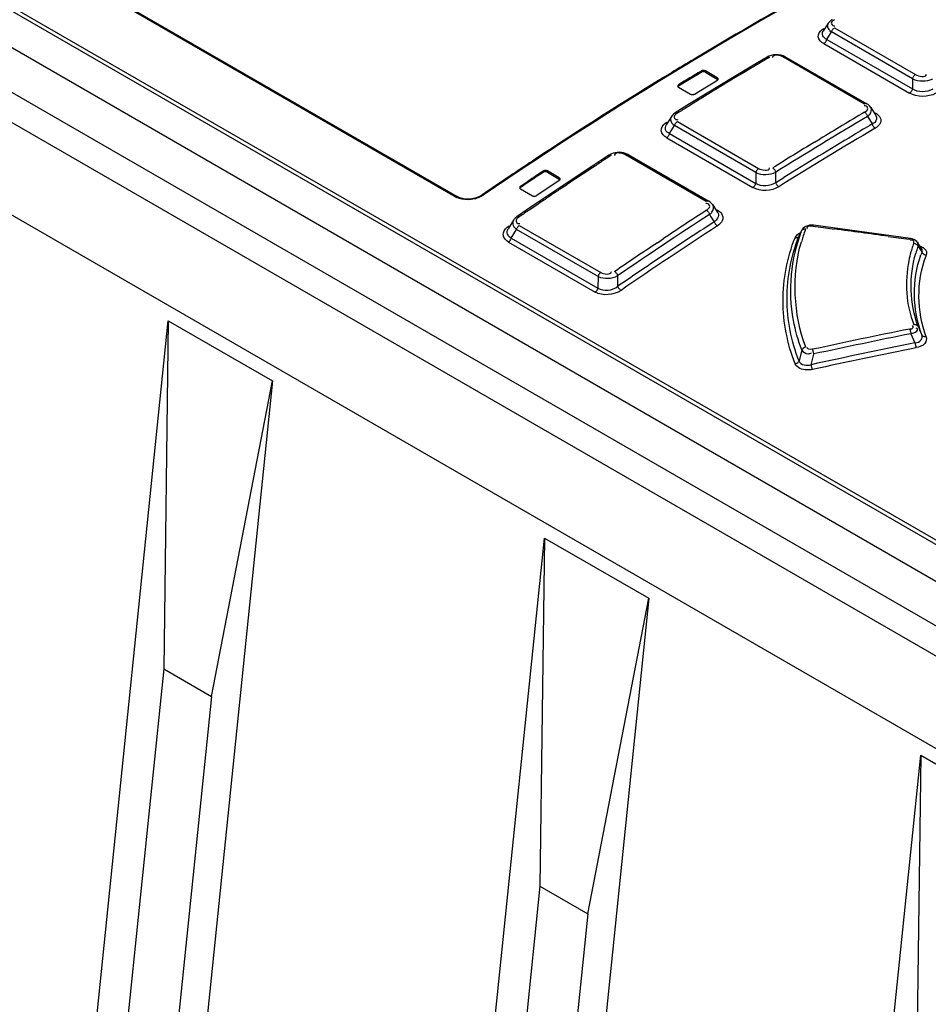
# Model space of a CAD drawing. Header units: inches. Extents: x 0 to 117, y 0 to 83.
# Tile 31 of 57: x 101.18 to 102.35, y 22.63 to 23.9. Entities that reach past the tile are written whole.
import ezdxf

# ---------------------------------------------------------------- set-up
doc = ezdxf.new("R2010")
doc.units = ezdxf.units.IN
doc.header["$LTSCALE"] = 6.431102
doc.header["$MEASUREMENT"] = 0
doc.layers.get('0').update_dxf_attribs({"linetype": 'CONTINUOUS'})

msp = doc.modelspace()

# ---------------------------------------------------------------- linework, layer by layer
at = {"color": 7, "linetype": 'CONTINUOUS'}
for p, q in [((106.4979, 20.7318), (100.1141, 24.4174)), ((100.0806, 24.398), (106.4644, 20.7124)), ((106.4091, 20.6243), (100.0253, 24.3099)), ((100.9931, 24.0212), (102.7651, 22.9982)), ((102.7626, 22.9936), (100.9907, 24.0166)), ((100.9417, 23.9977), (102.7318, 22.9642)), ((101.7413, 23.6745), (101.243, 23.9622)), ((101.2453, 23.9626), (101.7436, 23.6749)), ((102.2163, 23.891), (102.2183, 23.8923)), ((102.2242, 23.8993), (102.2176, 23.8889)), ((102.2315, 23.8958), (102.2329, 23.8957)), ((102.2324, 23.8933), (102.3372, 23.8328)), ((102.2223, 23.8782), (102.2284, 23.8879)), ((102.2264, 23.8895), (102.2284, 23.8879)), ((102.3333, 23.8273), (102.2284, 23.8879)), ((102.2184, 23.8728), (102.3293, 23.8087)), ((102.2223, 23.8782), (102.3333, 23.8142)), ((102.145, 23.8553), (102.1253, 23.8437)), ((102.1474, 23.8566), (102.145, 23.8553)), ((102.1522, 23.8556), (102.152, 23.8548)), ((102.16, 23.8584), (102.1567, 23.8585)), ((102.1632, 23.8578), (102.16, 23.8584)), ((102.2711, 23.7946), (102.1663, 23.8551)), ((102.1693, 23.8555), (102.169, 23.8556)), ((102.1693, 23.8555), (102.2741, 23.7949)), ((102.1253, 23.8437), (102.0447, 23.7947)), ((102.0402, 23.8241), (102.0467, 23.8279)), ((102.0467, 23.8279), (102.0564, 23.8338)), ((102.0564, 23.8338), (102.0597, 23.8358)), ((102.0597, 23.8358), (102.0597, 23.8374)), ((102.0652, 23.8375), (102.0652, 23.8358)), ((102.0805, 23.8286), (102.0652, 23.8375)), ((102.0652, 23.8358), (102.0805, 23.827)), ((102.0805, 23.827), (102.0805, 23.8286)), ((102.0304, 23.818), (102.0402, 23.8241)), ((102.0304, 23.8196), (102.0304, 23.818)), ((102.0304, 23.8163), (102.0457, 23.8075)), ((102.0546, 23.8096), (102.0708, 23.8193)), ((102.0708, 23.8193), (102.0773, 23.8233)), ((102.0773, 23.8233), (102.0805, 23.8253)), ((102.3333, 23.8273), (102.3333, 23.8142)), ((102.0513, 23.8076), (102.0546, 23.8096)), ((102.0447, 23.7947), (102.0261, 23.7832)), ((102.0496, 23.7956), (102.0423, 23.7911)), ((102.0521, 23.7972), (102.0496, 23.7956)), ((102.0555, 23.7993), (102.0521, 23.7972)), ((102.272, 23.7921), (102.2706, 23.7922)), ((102.2757, 23.7939), (102.2741, 23.7949)), ((102.2793, 23.7902), (102.2859, 23.7798)), ((102.0212, 23.7784), (102.0144, 23.7675)), ((102.0222, 23.7798), (102.0211, 23.7783)), ((102.2751, 23.7785), (102.2776, 23.7745)), ((102.0131, 23.7697), (102.0153, 23.7713)), ((102.0188, 23.7563), (102.0252, 23.7666)), ((102.0232, 23.7682), (102.0252, 23.7666)), ((102.1304, 23.7059), (102.0252, 23.7666)), ((102.0269, 23.7747), (102.0281, 23.7744)), ((102.0281, 23.7744), (102.0295, 23.7743)), ((102.0289, 23.7719), (102.1341, 23.7112)), ((102.2776, 23.7745), (102.2812, 23.7688)), ((102.0188, 23.7563), (102.1303, 23.6918)), ((102.015, 23.7509), (102.1266, 23.6865)), ((102.2063, 23.7451), (102.2138, 23.7496)), ((101.9403, 23.7284), (101.9206, 23.7156)), ((101.9403, 23.7284), (101.9403, 23.7284)), ((101.9475, 23.7288), (101.9473, 23.728)), ((101.9591, 23.7314), (101.9565, 23.7319)), ((102.0662, 23.6684), (101.9618, 23.7287)), ((101.965, 23.7291), (101.9638, 23.7297)), ((101.965, 23.7291), (102.0694, 23.6688)), ((101.9206, 23.7156), (101.841, 23.6624)), ((101.8551, 23.7061), (101.8518, 23.704)), ((101.8551, 23.7061), (101.8551, 23.7078)), ((101.8606, 23.708), (101.8606, 23.7064)), ((101.8759, 23.6992), (101.8606, 23.708)), ((101.8606, 23.7064), (101.8759, 23.6975)), ((102.1304, 23.7059), (102.1303, 23.6918)), ((102.1563, 23.6929), (102.1563, 23.7064)), ((101.8258, 23.6882), (101.8356, 23.6948)), ((101.8291, 23.6888), (101.8258, 23.6866)), ((101.8258, 23.6882), (101.8258, 23.6866)), ((101.8662, 23.6892), (101.8629, 23.687)), ((101.8759, 23.6957), (101.8662, 23.6892)), ((101.8759, 23.6975), (101.8759, 23.6992)), ((102.1563, 23.6929), (102.1668, 23.6995)), ((101.7768, 23.6775), (101.7756, 23.6767)), ((101.8258, 23.6847), (101.8411, 23.6759)), ((101.8499, 23.6783), (101.8467, 23.6762)), ((101.8585, 23.6841), (101.8499, 23.6783)), ((101.8629, 23.687), (101.8585, 23.6841)), ((101.7697, 23.6737), (101.7664, 23.6727)), ((101.841, 23.6624), (101.8215, 23.649)), ((101.8485, 23.6651), (101.8377, 23.6578)), ((101.8508, 23.6668), (101.8485, 23.6651)), ((102.0671, 23.6657), (102.0657, 23.6658)), ((102.0712, 23.6677), (102.0695, 23.6688)), ((102.0731, 23.666), (102.0712, 23.6677)), ((102.0747, 23.664), (102.0731, 23.666)), ((102.0746, 23.664), (102.0809, 23.6541)), ((101.8215, 23.6491), (101.8215, 23.649)), ((102.0705, 23.6517), (102.0724, 23.6487)), ((102.081, 23.6541), (102.0815, 23.6531)), ((101.8086, 23.6353), (101.8109, 23.6371)), ((101.8167, 23.6442), (101.8098, 23.6329)), ((101.8221, 23.6401), (101.8233, 23.6399)), ((101.8233, 23.6399), (101.8247, 23.6398)), ((101.8241, 23.6373), (101.9296, 23.5764)), ((102.0724, 23.6487), (102.0766, 23.6421)), ((102.2042, 23.6365), (102.2181, 23.6346)), ((102.3306, 23.6206), (102.2052, 23.6376)), ((101.8138, 23.6211), (101.8206, 23.6322)), ((101.8187, 23.6338), (101.8206, 23.6322)), ((101.9261, 23.5713), (101.8206, 23.6322)), ((102.1864, 23.6238), (102.1867, 23.6244)), ((102.189, 23.6291), (102.1894, 23.6298)), ((102.1894, 23.6298), (102.1898, 23.6306)), ((102.19, 23.6311), (102.1898, 23.6306)), ((102.1934, 23.6351), (102.1918, 23.6337)), ((102.2181, 23.6346), (102.2321, 23.6328)), ((101.8103, 23.6159), (101.9225, 23.5511)), ((101.8138, 23.6211), (101.926, 23.5563)), ((102.003, 23.6151), (102.0109, 23.6204)), ((102.3017, 23.6233), (102.3254, 23.6201)), ((102.3254, 23.6201), (102.3296, 23.6195)), ((102.333, 23.6201), (102.3306, 23.6206)), ((102.3452, 23.6072), (102.3398, 23.6154)), ((102.3405, 23.6105), (102.3408, 23.612)), ((102.3405, 23.6105), (102.3416, 23.6088)), ((102.3453, 23.607), (102.3452, 23.6072)), ((102.3515, 23.6009), (102.3511, 23.599)), ((101.9261, 23.5713), (101.926, 23.5563)), ((101.9517, 23.5586), (101.9518, 23.5724)), ((101.2159, 22.0187), (101.3697, 23.5139)), ((101.3697, 23.5139), (101.3637, 23.0632)), ((101.3697, 23.5139), (101.5047, 23.436)), ((102.3313, 23.4972), (102.3365, 23.4853)), ((102.1899, 23.4762), (102.1864, 23.4619)), ((102.2021, 23.4571), (102.2056, 23.4709)), ((101.5047, 23.436), (101.3508, 21.9407)), ((101.4256, 23.0275), (101.5047, 23.436)), ((101.7031, 21.7374), (101.8569, 23.2327)), ((101.8569, 23.2327), (101.8509, 22.7819)), ((101.8569, 23.2327), (101.9919, 23.1547)), ((101.9919, 23.1547), (101.838, 21.6595)), ((101.9128, 22.7462), (101.9919, 23.1547)), ((101.3637, 23.0632), (101.2629, 22.0838)), ((101.3637, 23.0632), (101.4256, 23.0275)), ((101.4256, 23.0275), (101.3248, 22.0481)), ((102.1902, 21.4561), (102.3441, 22.9514)), ((102.3441, 22.9514), (102.3381, 22.5007)), ((102.3441, 22.9514), (102.4791, 22.8735)), ((101.8509, 22.7819), (101.7501, 21.8025)), ((101.8509, 22.7819), (101.9128, 22.7462)), ((101.9128, 22.7462), (101.812, 21.7668))]:
    msp.add_line(p, q, dxfattribs=at)
for points in [[(102.2294, 23.9041), (102.2286, 23.9036), (102.227, 23.9025), (102.2257, 23.9012), (102.2245, 23.8998), (102.2242, 23.8993)], [(102.2284, 23.8879), (102.2287, 23.8886), (102.229, 23.8893), (102.2293, 23.8901), (102.2298, 23.8907), (102.2302, 23.8914), (102.2307, 23.892), (102.2313, 23.8925), (102.2318, 23.893), (102.2324, 23.8933)], [(102.2184, 23.8728), (102.219, 23.8731), (102.2195, 23.8736), (102.2201, 23.8741), (102.2206, 23.8747), (102.221, 23.8754), (102.2215, 23.8761), (102.2218, 23.8768), (102.2221, 23.8775), (102.2223, 23.8782)], [(102.145, 23.8553), (102.1453, 23.8555), (102.1458, 23.8556), (102.1463, 23.8556), (102.1468, 23.8555), (102.1474, 23.8553), (102.1479, 23.8551)], [(102.1567, 23.8585), (102.1535, 23.8582), (102.1504, 23.8576), (102.1474, 23.8566)], [(102.1693, 23.8555), (102.1662, 23.8569), (102.1632, 23.8578)], [(102.1663, 23.8551), (102.1668, 23.8554), (102.1674, 23.8556), (102.1679, 23.8557), (102.1685, 23.8557), (102.1689, 23.8556)], [(102.0652, 23.8375), (102.0647, 23.8377), (102.0641, 23.8379), (102.0635, 23.838), (102.0629, 23.8381), (102.0622, 23.8381), (102.0615, 23.838), (102.0609, 23.8379), (102.0603, 23.8377), (102.0597, 23.8374)], [(102.0652, 23.8358), (102.0647, 23.8361), (102.0641, 23.8363), (102.0635, 23.8364), (102.0628, 23.8365), (102.0621, 23.8365), (102.0614, 23.8364), (102.0608, 23.8363), (102.0602, 23.836), (102.0597, 23.8358)], [(102.0817, 23.827), (102.0817, 23.8271), (102.0816, 23.8275), (102.0814, 23.8279), (102.081, 23.8283), (102.0805, 23.8286)], [(102.3372, 23.8328), (102.3367, 23.8324), (102.3361, 23.832), (102.3356, 23.8314), (102.3351, 23.8309), (102.3346, 23.8302), (102.3342, 23.8295), (102.3338, 23.8288), (102.3335, 23.8281), (102.3333, 23.8273)], [(102.0304, 23.8196), (102.03, 23.8193), (102.0297, 23.819), (102.0294, 23.8186), (102.0293, 23.8182), (102.0293, 23.818)], [(102.0304, 23.818), (102.03, 23.8177), (102.0297, 23.8173), (102.0294, 23.817), (102.0293, 23.8166), (102.0293, 23.8163)], [(102.0293, 23.818), (102.0293, 23.8178), (102.0294, 23.8174), (102.0296, 23.817), (102.03, 23.8167), (102.0304, 23.8163)], [(102.0805, 23.8253), (102.081, 23.8257), (102.0813, 23.826), (102.0816, 23.8264), (102.0817, 23.8267), (102.0817, 23.827)], [(102.0817, 23.8254), (102.0817, 23.8256), (102.0816, 23.826), (102.0813, 23.8264), (102.081, 23.8267), (102.0805, 23.827)], [(102.0457, 23.8075), (102.0463, 23.8072), (102.0469, 23.807), (102.0475, 23.8069), (102.0481, 23.8068), (102.0488, 23.8068), (102.0494, 23.8069), (102.0501, 23.8071), (102.0507, 23.8073), (102.0513, 23.8076)], [(102.3333, 23.8142), (102.3331, 23.8135), (102.3328, 23.8127), (102.3324, 23.812), (102.332, 23.8113), (102.3315, 23.8107), (102.331, 23.8101), (102.3305, 23.8096), (102.3299, 23.8091), (102.3293, 23.8087)], [(102.2741, 23.7949), (102.2738, 23.7951), (102.2733, 23.7952), (102.2728, 23.7952), (102.2722, 23.7951), (102.2717, 23.7949), (102.2711, 23.7946)], [(102.2793, 23.7901), (102.2776, 23.7922), (102.2757, 23.7939)], [(102.0261, 23.7832), (102.0239, 23.7816), (102.0222, 23.7798)], [(102.0291, 23.7829), (102.0285, 23.7832), (102.028, 23.7834), (102.0274, 23.7835), (102.027, 23.7834), (102.0265, 23.7834), (102.0261, 23.7832)], [(102.2711, 23.7839), (102.2717, 23.7836), (102.2723, 23.7831)], [(102.2723, 23.7831), (102.2728, 23.7826), (102.2733, 23.782), (102.2738, 23.7814), (102.2742, 23.7807), (102.2745, 23.78), (102.2749, 23.7792), (102.2751, 23.7785)], [(102.0252, 23.7666), (102.0254, 23.7673), (102.0257, 23.768), (102.026, 23.7687)], [(102.026, 23.7687), (102.0264, 23.7694), (102.0269, 23.77), (102.0274, 23.7706), (102.0279, 23.7711), (102.0284, 23.7716), (102.0289, 23.7719)], [(102.2812, 23.7688), (102.2814, 23.7681), (102.2817, 23.7674), (102.2821, 23.7666), (102.2825, 23.766), (102.283, 23.7653), (102.2835, 23.7647), (102.284, 23.7642), (102.2846, 23.7638), (102.2852, 23.7634)], [(102.015, 23.7509), (102.0156, 23.7513), (102.0161, 23.7518), (102.0166, 23.7523), (102.0171, 23.7529), (102.0175, 23.7535), (102.0179, 23.7542), (102.0182, 23.7549), (102.0185, 23.7556), (102.0188, 23.7563)], [(101.9434, 23.7301), (101.9411, 23.7289), (101.9403, 23.7284)], [(101.9403, 23.7284), (101.9407, 23.7286), (101.9411, 23.7287), (101.9416, 23.7287), (101.9421, 23.7286), (101.9427, 23.7284), (101.9432, 23.7281)], [(101.9511, 23.732), (101.9485, 23.7316), (101.9459, 23.731), (101.9434, 23.7301)], [(101.9565, 23.7319), (101.9538, 23.7321), (101.9511, 23.732)], [(101.9638, 23.7297), (101.9615, 23.7307), (101.9591, 23.7314)], [(101.9618, 23.7287), (101.9624, 23.729), (101.963, 23.7292), (101.9635, 23.7294), (101.9641, 23.7294), (101.9646, 23.7293), (101.965, 23.7291)], [(101.8606, 23.708), (101.8601, 23.7082), (101.8595, 23.7084), (101.8589, 23.7085), (101.8582, 23.7086), (101.8575, 23.7086), (101.8568, 23.7085), (101.8562, 23.7083), (101.8556, 23.7081), (101.8551, 23.7078)], [(101.8606, 23.7064), (101.8601, 23.7066), (101.8595, 23.7068), (101.8589, 23.7069), (101.8582, 23.707), (101.8575, 23.707), (101.8568, 23.7069), (101.8562, 23.7067), (101.8556, 23.7064), (101.8551, 23.7061)], [(102.1341, 23.7112), (102.1336, 23.7108), (102.133, 23.7104), (102.1325, 23.7099), (102.1321, 23.7093), (102.1316, 23.7086), (102.1312, 23.708), (102.1309, 23.7073), (102.1306, 23.7066), (102.1304, 23.7059)], [(102.1563, 23.7064), (102.1561, 23.7071), (102.1558, 23.7078), (102.1554, 23.7085), (102.155, 23.7092), (102.1545, 23.7098), (102.154, 23.7104), (102.1534, 23.7109), (102.1529, 23.7114), (102.1523, 23.7118)], [(101.8258, 23.6882), (101.8254, 23.6879), (101.825, 23.6875), (101.8248, 23.6871), (101.8247, 23.6867), (101.8247, 23.6864)], [(101.8771, 23.6975), (101.8771, 23.6976), (101.877, 23.698), (101.8768, 23.6984), (101.8764, 23.6988), (101.8759, 23.6992)], [(101.8759, 23.6957), (101.8764, 23.696), (101.8767, 23.6964), (101.8769, 23.6968), (101.8771, 23.6972), (101.8771, 23.6975)], [(101.8771, 23.6959), (101.8771, 23.6961), (101.877, 23.6965), (101.8767, 23.6969), (101.8764, 23.6972), (101.8759, 23.6975)], [(102.1303, 23.6918), (102.1301, 23.6911), (102.1298, 23.6904), (102.1295, 23.6898), (102.1291, 23.6891), (102.1287, 23.6885), (102.1282, 23.6879), (102.1277, 23.6874), (102.1271, 23.6869), (102.1266, 23.6865)], [(102.1603, 23.6876), (102.1598, 23.6879), (102.1592, 23.6884), (102.1587, 23.6889), (102.1581, 23.6895), (102.1577, 23.6901), (102.1572, 23.6908), (102.1569, 23.6915), (102.1565, 23.6922), (102.1563, 23.6929)], [(101.7491, 23.6726), (101.7461, 23.6736), (101.7436, 23.6749)], [(101.7756, 23.6767), (101.7727, 23.675), (101.7697, 23.6737)], [(101.8258, 23.6866), (101.8254, 23.6863), (101.825, 23.6859), (101.8248, 23.6855), (101.8247, 23.685), (101.8247, 23.6848)], [(101.8247, 23.6864), (101.8247, 23.6863), (101.8248, 23.6859), (101.825, 23.6855), (101.8254, 23.6851), (101.8258, 23.6847)], [(101.8411, 23.6759), (101.8417, 23.6756), (101.8422, 23.6755), (101.8428, 23.6753), (101.8435, 23.6753), (101.8442, 23.6753), (101.8448, 23.6754), (101.8455, 23.6756), (101.8461, 23.6758), (101.8467, 23.6762)], [(101.7664, 23.6727), (101.7629, 23.672), (101.7594, 23.6716), (101.7558, 23.6716), (101.7524, 23.672), (101.7491, 23.6726)], [(102.0694, 23.6688), (102.069, 23.669), (102.0685, 23.6691), (102.068, 23.6691), (102.0674, 23.6689), (102.0668, 23.6687), (102.0662, 23.6684)], [(101.8215, 23.649), (101.8209, 23.6486), (101.8189, 23.6469), (101.8173, 23.6451), (101.8167, 23.6442)], [(101.8245, 23.6488), (101.8239, 23.649), (101.8233, 23.6492), (101.8228, 23.6493), (101.8223, 23.6493), (101.8219, 23.6493), (101.8215, 23.6491)], [(102.0664, 23.657), (102.067, 23.6566), (102.0676, 23.6562), (102.0681, 23.6556), (102.0686, 23.6551), (102.0691, 23.6544), (102.0696, 23.6538), (102.0699, 23.6531), (102.0703, 23.6524), (102.0705, 23.6517)], [(101.8218, 23.6348), (101.8222, 23.6354), (101.8226, 23.636), (101.8231, 23.6365), (101.8236, 23.637), (101.8241, 23.6373)], [(102.0766, 23.6421), (102.0769, 23.6414), (102.0772, 23.6407), (102.0776, 23.64), (102.078, 23.6393), (102.0785, 23.6387), (102.079, 23.6381), (102.0796, 23.6376), (102.0801, 23.6371), (102.0807, 23.6368)], [(102.2052, 23.6376), (102.2048, 23.6377), (102.2024, 23.6378), (102.1999, 23.6376), (102.1976, 23.6371), (102.1953, 23.6362), (102.1934, 23.6351)], [(102.2042, 23.6365), (102.2044, 23.6369), (102.2046, 23.6373), (102.2048, 23.6375), (102.205, 23.6376), (102.2052, 23.6376)], [(101.8206, 23.6322), (101.8208, 23.6328), (101.8211, 23.6335), (101.8214, 23.6342), (101.8218, 23.6348)], [(102.1812, 23.6215), (102.182, 23.6215), (102.1827, 23.6215), (102.1835, 23.6216), (102.1841, 23.6218), (102.1847, 23.6221), (102.1853, 23.6224), (102.1857, 23.6228), (102.1861, 23.6233), (102.1864, 23.6238)], [(102.1898, 23.6306), (102.1901, 23.6311), (102.1904, 23.6316), (102.1909, 23.632), (102.1915, 23.6323), (102.1921, 23.6326), (102.1927, 23.6328), (102.1935, 23.6329), (102.1942, 23.633), (102.195, 23.6329)], [(102.1918, 23.6337), (102.1905, 23.632), (102.19, 23.6312)], [(101.8103, 23.6159), (101.8108, 23.6163), (101.8113, 23.6167), (101.8117, 23.6172), (101.8122, 23.6178), (101.8126, 23.6184), (101.813, 23.6191), (101.8133, 23.6197), (101.8136, 23.6204), (101.8138, 23.6211)], [(102.3306, 23.6206), (102.3304, 23.6206), (102.3302, 23.6205), (102.33, 23.6203), (102.3298, 23.6199), (102.3296, 23.6195)], [(102.3371, 23.6181), (102.3352, 23.6193), (102.333, 23.6201)], [(102.335, 23.6143), (102.3358, 23.6142), (102.3366, 23.614), (102.3373, 23.6137), (102.338, 23.6133), (102.3387, 23.6128), (102.3393, 23.6123), (102.3398, 23.6118), (102.3402, 23.6112), (102.3405, 23.6105)], [(102.3397, 23.6155), (102.3388, 23.6167), (102.3371, 23.6181)], [(102.3455, 23.6028), (102.3458, 23.6022), (102.3463, 23.6016), (102.3468, 23.601), (102.3474, 23.6005), (102.348, 23.6)], [(102.348, 23.6), (102.3487, 23.5997), (102.3495, 23.5993), (102.3503, 23.5991), (102.3511, 23.599)], [(101.9296, 23.5764), (101.9291, 23.576), (101.9286, 23.5756), (101.9281, 23.5751), (101.9277, 23.5745), (101.9273, 23.5739), (101.9269, 23.5733), (101.9266, 23.5726), (101.9263, 23.5719), (101.9261, 23.5713)], [(101.9518, 23.5724), (101.9515, 23.5731), (101.9512, 23.5738), (101.9508, 23.5745), (101.9503, 23.5751), (101.9498, 23.5757), (101.9493, 23.5763), (101.9488, 23.5768), (101.9482, 23.5773), (101.9476, 23.5776)], [(101.926, 23.5563), (101.9258, 23.5556), (101.9255, 23.5549), (101.9252, 23.5543), (101.9248, 23.5536), (101.9244, 23.553), (101.924, 23.5525), (101.9235, 23.5519), (101.923, 23.5515), (101.9225, 23.5511)], [(101.9559, 23.5533), (101.9553, 23.5537), (101.9547, 23.5542), (101.9542, 23.5547), (101.9537, 23.5552), (101.9532, 23.5559), (101.9527, 23.5565), (101.9523, 23.5572), (101.952, 23.5579), (101.9517, 23.5586)], [(102.3406, 23.5065), (102.3403, 23.5071), (102.3398, 23.5076), (102.3393, 23.5081), (102.3387, 23.5084), (102.338, 23.5087), (102.3373, 23.5089), (102.3365, 23.509), (102.3357, 23.509), (102.3349, 23.5089)], [(102.3297, 23.5033), (102.3299, 23.5028), (102.3301, 23.5022), (102.3303, 23.5016), (102.3305, 23.5009), (102.3307, 23.5002), (102.3308, 23.4995), (102.331, 23.4987), (102.3312, 23.4979), (102.3313, 23.4972)], [(102.3365, 23.4853), (102.3366, 23.4845), (102.3368, 23.4838), (102.337, 23.483), (102.3371, 23.4823), (102.3373, 23.4816), (102.3375, 23.4809), (102.3377, 23.4802), (102.3379, 23.4797), (102.3381, 23.4792)], [(102.3511, 23.4933), (102.3503, 23.4932), (102.3495, 23.4932), (102.3487, 23.4933), (102.348, 23.4935), (102.3473, 23.4938), (102.3467, 23.4941), (102.3462, 23.4946), (102.3457, 23.4951), (102.3454, 23.4957)], [(102.195, 23.4799), (102.1942, 23.4797), (102.1935, 23.4794), (102.1928, 23.4791), (102.1922, 23.4787), (102.1916, 23.4783), (102.1911, 23.4778), (102.1906, 23.4773), (102.1902, 23.4768), (102.1899, 23.4762)], [(102.2056, 23.4709), (102.2054, 23.4717), (102.2053, 23.4724), (102.2051, 23.4732), (102.2049, 23.4739), (102.2048, 23.4746), (102.2046, 23.4753), (102.2044, 23.4759), (102.2041, 23.4765), (102.2039, 23.477)], [(102.1864, 23.4618), (102.1861, 23.4613), (102.1857, 23.4607), (102.1853, 23.4602), (102.1848, 23.4597), (102.1842, 23.4593), (102.1836, 23.4589), (102.1829, 23.4585), (102.1822, 23.4583), (102.1814, 23.4581)], [(102.2038, 23.451), (102.2036, 23.4515), (102.2034, 23.4521), (102.2032, 23.4527), (102.203, 23.4534), (102.2028, 23.4541), (102.2026, 23.4548), (102.2024, 23.4556), (102.2023, 23.4563), (102.2021, 23.4571)]]:
    msp.add_lwpolyline(points, dxfattribs=at)
for centre, radius, start, end in [((104.7142, 19.418), 5.1733, 118.7584, 120.9902), ((104.8553, 19.265), 5.329, 120.5335, 120.6985), ((104.8186, 19.2419), 5.3781, 120.9781, 121.3431), ((104.8626, 19.2527), 5.3433, 120.6985, 120.8633), ((104.929, 19.0629), 5.5884, 121.3545, 123.4969), ((104.8477, 19.2149), 5.3982, 121.0963, 121.4593), ((104.8855, 19.2145), 5.3879, 120.864, 121.3561), ((104.9239, 19.1515), 5.4617, 121.3554, 121.5177), ((104.9316, 19.1388), 5.4765, 121.5176, 121.6798), ((104.9212, 19.1555), 5.4568, 121.8424, 122.0057), ((105.0295, 19.1095), 5.4209, 120.5377, 122.0062), ((104.9901, 19.1744), 5.3517, 120.534, 121.2493), ((104.9705, 19.2026), 5.2993, 120.4958, 120.8094), ((105.0247, 19.1128), 5.3975, 120.5016, 122.0521), ((105.0297, 19.1038), 5.4144, 120.8121, 121.9212), ((105.0669, 19.0481), 5.4996, 121.343, 122.0037), ((105.1297, 18.8297), 5.8437, 123.04409, 123.19875), ((105.044, 18.8871), 5.7985, 123.48569, 123.83248), ((105.1068, 18.8648), 5.8017, 123.19875, 123.35478), ((105.0817, 18.8309), 5.8662, 123.83268, 124.28918), ((105.0715, 18.8626), 5.8142, 123.62554, 123.89502), ((105.0669, 18.871), 5.806, 123.58563, 123.81681), ((105.0875, 18.894), 5.7667, 123.355, 123.66969), ((105.129, 18.8318), 5.8414, 123.66973, 123.82542), ((101.7537, 23.6965), 0.0252, 240.6309, 244.7786), ((105.1673, 18.7746), 5.9103, 123.97923, 124.13359), ((105.1676, 18.7742), 5.9109, 123.82542, 123.97953), ((105.0892, 18.8895), 5.7714, 124.29005, 124.44861), ((105.2546, 18.7564), 5.8397, 123.04139, 124.44222), ((105.199, 18.8408), 5.7453, 123.04049, 123.70391), ((105.2491, 18.761), 5.8148, 123.01675, 124.49616), ((105.2178, 18.8077), 5.7653, 123.01366, 123.87898), ((103.0417, 23.2056), 0.952, 153.5883, 153.9392), ((102.4121, 23.5517), 0.2318, 160.3023, 162.3009), ((102.4149, 23.5508), 0.2347, 159.5082, 160.3048), ((98.7936, -1.9897), 25.8522, 82.20098, 82.35678), ((105.3078, 18.6781), 5.941, 123.79863, 124.44269), ((102.4086, 23.5529), 0.2281, 162.3022, 163.9048), ((102.4608, 23.5661), 0.1347, 160.5985, 164.0119), ((102.4583, 23.567), 0.1321, 159.0069, 160.5911), ((102.4667, 23.5645), 0.1409, 164.0296, 168.8208), ((102.4905, 23.5562), 0.1595, 160.7282, 163.4822), ((102.4924, 23.5555), 0.1615, 160.1006, 160.7326), ((103.281, 24.2134), 1.1171, 212.7653, 213.1316), ((102.4942, 23.5459), 0.1592, 159.0321, 160.3673), ((102.5023, 23.5418), 0.1617, 159.2961, 159.9359), ((105.288, 18.7028), 5.8915, 123.87727, 124.49168), ((104.0895, 14.7634), 8.9153, 101.3844, 102.21007), ((104.0886, 14.7558), 8.9163, 101.36681, 102.192), ((103.9632, 24.216), 1.7709, 203.6154, 204.0006), ((104.0959, 14.7773), 8.884, 101.42243, 102.3081), ((104.0949, 14.7699), 8.8846, 101.40416, 102.28931)]:
    msp.add_arc(centre, radius, start, end, dxfattribs=at)
for points, knots in [([(102.4809, 24.0827), (102.4217, 24.0547), (102.1794, 23.9336), (101.9473, 23.7923), (101.7775, 23.6765)], [0, 0, 0, 0, 0.241567, 1, 1, 1, 1]), ([(102.2242, 23.8993), (102.2236, 23.8984), (102.2229, 23.8963), (102.2234, 23.8941), (102.2238, 23.8932)], [0, 0, 0, 0, 0.490127, 1, 1, 1, 1]), ([(102.2238, 23.8932), (102.2241, 23.8925), (102.2249, 23.8912), (102.2259, 23.8901), (102.2264, 23.8895)], [0, 0, 0, 0, 0.476308, 1, 1, 1, 1]), ([(102.2324, 23.9038), (102.2306, 23.9028), (102.2257, 23.9001), (102.2299, 23.8961), (102.2315, 23.8958)], [0, 0, 0, 0, 0.549357, 1, 1, 1, 1]), ([(102.2184, 23.8728), (102.2151, 23.8747), (102.2081, 23.881), (102.2134, 23.8889), (102.2163, 23.891)], [0, 0, 0, 0, 0.519334, 1, 1, 1, 1]), ([(102.2223, 23.8782), (102.2202, 23.8793), (102.216, 23.882), (102.2165, 23.8872), (102.2176, 23.8889)], [0, 0, 0, 0, 0.545236, 1, 1, 1, 1]), ([(102.1582, 23.8577), (102.157, 23.8579), (102.1547, 23.858), (102.1526, 23.8565), (102.1522, 23.8556)], [0, 0, 0, 0, 0.550275, 1, 1, 1, 1]), ([(102.2711, 23.7839), (102.273, 23.785), (102.2778, 23.7877), (102.2737, 23.7919), (102.272, 23.7921)], [0, 0, 0, 0, 0.552234, 1, 1, 1, 1]), ([(102.2751, 23.7785), (102.2762, 23.7793), (102.2795, 23.782), (102.2809, 23.7876), (102.2793, 23.7901)], [0, 0, 0, 0, 0.311503, 1, 1, 1, 1]), ([(102.0211, 23.7783), (102.0205, 23.7774), (102.0198, 23.7752), (102.0202, 23.7729), (102.0207, 23.7719)], [0, 0, 0, 0, 0.494055, 1, 1, 1, 1]), ([(102.0291, 23.7829), (102.0274, 23.7818), (102.0234, 23.7798), (102.0255, 23.7751), (102.0269, 23.7747)], [0, 0, 0, 0, 0.58567, 1, 1, 1, 1]), ([(102.015, 23.7509), (102.0117, 23.7529), (102.005, 23.7595), (102.0102, 23.7674), (102.0131, 23.7697)], [0, 0, 0, 0, 0.509353, 1, 1, 1, 1]), ([(102.0188, 23.7563), (102.0166, 23.7573), (102.0125, 23.7604), (102.0133, 23.7656), (102.0144, 23.7675)], [0, 0, 0, 0, 0.523942, 1, 1, 1, 1]), ([(102.0207, 23.7719), (102.0209, 23.7712), (102.0217, 23.7699), (102.0227, 23.7688), (102.0232, 23.7682)], [0, 0, 0, 0, 0.478263, 1, 1, 1, 1]), ([(102.2844, 23.7709), (102.2839, 23.7705), (102.2829, 23.7697), (102.2818, 23.7691), (102.2812, 23.7688)], [0, 0, 0, 0, 0.482571, 1, 1, 1, 1]), ([(102.2905, 23.768), (102.2898, 23.7671), (102.2882, 23.7654), (102.2862, 23.764), (102.2852, 23.7634)], [0, 0, 0, 0, 0.474902, 1, 1, 1, 1]), ([(102.2922, 23.7714), (102.292, 23.7708), (102.2916, 23.7696), (102.2909, 23.7685), (102.2905, 23.768)], [0, 0, 0, 0, 0.48505, 1, 1, 1, 1]), ([(101.9536, 23.7312), (101.9524, 23.7313), (101.95, 23.7314), (101.948, 23.7297), (101.9475, 23.7288)], [0, 0, 0, 0, 0.541629, 1, 1, 1, 1]), ([(101.7436, 23.6749), (101.7433, 23.675), (101.7424, 23.6751), (101.7417, 23.6748), (101.7413, 23.6745)], [0, 0, 0, 0, 0.417906, 1, 1, 1, 1]), ([(101.7775, 23.6765), (101.7767, 23.6759), (101.775, 23.6749), (101.7731, 23.674), (101.7721, 23.6736)], [0, 0, 0, 0, 0.488438, 1, 1, 1, 1]), ([(101.7756, 23.6767), (101.7758, 23.6768), (101.7765, 23.677), (101.7772, 23.6767), (101.7775, 23.6765)], [0, 0, 0, 0, 0.409168, 1, 1, 1, 1]), ([(101.7496, 23.6715), (101.7484, 23.6717), (101.7462, 23.6723), (101.744, 23.6732), (101.743, 23.6737)], [0, 0, 0, 0, 0.513051, 1, 1, 1, 1]), ([(101.7721, 23.6736), (101.7712, 23.6732), (101.7692, 23.6725), (101.7671, 23.6719), (101.766, 23.6717)], [0, 0, 0, 0, 0.493256, 1, 1, 1, 1]), ([(102.0665, 23.657), (102.0683, 23.6582), (102.073, 23.6612), (102.0688, 23.6655), (102.0671, 23.6657)], [0, 0, 0, 0, 0.555011, 1, 1, 1, 1]), ([(102.0705, 23.6517), (102.0717, 23.6525), (102.0751, 23.6554), (102.0764, 23.6613), (102.0747, 23.664)], [0, 0, 0, 0, 0.309361, 1, 1, 1, 1]), ([(101.8167, 23.6441), (101.8161, 23.6432), (101.8153, 23.6409), (101.8157, 23.6385), (101.8161, 23.6374)], [0, 0, 0, 0, 0.497628, 1, 1, 1, 1]), ([(101.8161, 23.6374), (101.8164, 23.6367), (101.8172, 23.6354), (101.8181, 23.6343), (101.8187, 23.6338)], [0, 0, 0, 0, 0.480233, 1, 1, 1, 1]), ([(101.8245, 23.6488), (101.8227, 23.6476), (101.8188, 23.6455), (101.8207, 23.6405), (101.8221, 23.6401)], [0, 0, 0, 0, 0.591906, 1, 1, 1, 1]), ([(102.2042, 23.6365), (102.203, 23.6366), (102.2007, 23.6366), (102.1984, 23.6363), (102.1974, 23.6358)], [0, 0, 0, 0, 0.523945, 1, 1, 1, 1]), ([(101.8103, 23.6159), (101.807, 23.6178), (101.8004, 23.6248), (101.8057, 23.6328), (101.8086, 23.6353)], [0, 0, 0, 0, 0.499444, 1, 1, 1, 1]), ([(101.8138, 23.6211), (101.8116, 23.6221), (101.8076, 23.6256), (101.8086, 23.631), (101.8097, 23.6328)], [0, 0, 0, 0, 0.520333, 1, 1, 1, 1]), ([(102.1864, 23.4618), (102.1764, 23.4875), (102.1654, 23.5428), (102.1764, 23.5982), (102.1864, 23.6238)], [0, 0, 0, 0, 0.500085, 1, 1, 1, 1]), ([(102.1899, 23.4762), (102.1853, 23.4886), (102.1708, 23.5388), (102.1761, 23.5942), (102.1898, 23.6306)], [0, 0, 0, 0, 0.254423, 1, 1, 1, 1]), ([(102.1974, 23.6358), (102.1971, 23.6356), (102.1964, 23.6349), (102.1968, 23.634), (102.1971, 23.6336)], [0, 0, 0, 0, 0.459233, 1, 1, 1, 1]), ([(102.1814, 23.4581), (102.1713, 23.4839), (102.1601, 23.5398), (102.1712, 23.5957), (102.1812, 23.6215)], [0, 0, 0, 0, 0.500083, 1, 1, 1, 1]), ([(102.334, 23.6181), (102.3335, 23.6184), (102.3323, 23.6187), (102.3312, 23.6184), (102.3305, 23.6182)], [0, 0, 0, 0, 0.413194, 1, 1, 1, 1]), ([(102.335, 23.6143), (102.3352, 23.615), (102.3353, 23.6164), (102.3346, 23.6177), (102.334, 23.6181)], [0, 0, 0, 0, 0.491688, 1, 1, 1, 1]), ([(102.3408, 23.612), (102.3408, 23.6126), (102.3408, 23.6138), (102.3405, 23.615), (102.3403, 23.6156)], [0, 0, 0, 0, 0.503408, 1, 1, 1, 1]), ([(102.3429, 23.6107), (102.3439, 23.6104), (102.3457, 23.6096), (102.3475, 23.6085), (102.3482, 23.6079)], [0, 0, 0, 0, 0.523581, 1, 1, 1, 1]), ([(102.3455, 23.6028), (102.3458, 23.6034), (102.3462, 23.6049), (102.346, 23.6064), (102.3457, 23.6071)], [0, 0, 0, 0, 0.482197, 1, 1, 1, 1]), ([(102.3482, 23.6079), (102.3488, 23.6075), (102.3498, 23.6064), (102.3506, 23.6052), (102.3509, 23.6046)], [0, 0, 0, 0, 0.522923, 1, 1, 1, 1]), ([(102.3509, 23.6046), (102.3512, 23.604), (102.3515, 23.6028), (102.3516, 23.6016), (102.3515, 23.6009)], [0, 0, 0, 0, 0.50545, 1, 1, 1, 1]), ([(102.3297, 23.5033), (102.3312, 23.5036), (102.3348, 23.5035), (102.3343, 23.5074), (102.3334, 23.5077)], [0, 0, 0, 0, 0.635197, 1, 1, 1, 1]), ([(102.3313, 23.4972), (102.3339, 23.498), (102.3371, 23.4988), (102.3412, 23.503), (102.3389, 23.5043), (102.3379, 23.5046)], [0, 0, 0, 0, 0.605266, 0.789417, 1, 1, 1, 1]), ([(102.3365, 23.4853), (102.3394, 23.4857), (102.3451, 23.4875), (102.3462, 23.4936), (102.3454, 23.4957)], [0, 0, 0, 0, 0.572095, 1, 1, 1, 1]), ([(102.3511, 23.4933), (102.352, 23.4905), (102.3498, 23.4823), (102.3422, 23.48), (102.3381, 23.4792)], [0, 0, 0, 0, 0.413248, 1, 1, 1, 1]), ([(102.1899, 23.4762), (102.1915, 23.4734), (102.1965, 23.4705), (102.2012, 23.4717), (102.2024, 23.4724)], [0, 0, 0, 0, 0.698877, 1, 1, 1, 1]), ([(102.2038, 23.451), (102.2014, 23.4505), (102.1937, 23.4494), (102.1835, 23.4528), (102.1814, 23.4581)], [0, 0, 0, 0, 0.29769, 1, 1, 1, 1])]:
    msp.add_open_spline(points, degree=3, knots=knots, dxfattribs=at)
for points in [[(102.1663, 23.8551), (102.1638, 23.8566), (102.161, 23.8574), (102.1582, 23.8577)], [(102.3372, 23.8328), (102.3414, 23.8304), (102.3505, 23.8283), (102.3515, 23.833)], [(102.3333, 23.8273), (102.3412, 23.8237), (102.3515, 23.8237), (102.3595, 23.8272)], [(102.3634, 23.8085), (102.3534, 23.8031), (102.3392, 23.8031), (102.3293, 23.8087)], [(102.3595, 23.814), (102.3522, 23.8092), (102.3406, 23.8093), (102.3333, 23.8142)], [(102.2859, 23.7797), (102.2875, 23.7772), (102.2866, 23.7728), (102.2844, 23.7709)], [(102.2851, 23.7832), (102.2872, 23.782), (102.2892, 23.7805), (102.2906, 23.7785)], [(102.2906, 23.7785), (102.292, 23.7766), (102.2927, 23.7738), (102.2922, 23.7714)], [(101.9618, 23.7287), (101.9593, 23.7301), (101.9565, 23.731), (101.9536, 23.7312)], [(102.1304, 23.7059), (102.1383, 23.7023), (102.1486, 23.7026), (102.1563, 23.7064)], [(102.1341, 23.7112), (102.1382, 23.7089), (102.1474, 23.7073), (102.1482, 23.7119)], [(102.1603, 23.6876), (102.1507, 23.6817), (102.1364, 23.6809), (102.1266, 23.6865)], [(102.1563, 23.6929), (102.1494, 23.6877), (102.1375, 23.687), (102.1303, 23.6918)], [(101.766, 23.6717), (101.7607, 23.6705), (101.7549, 23.6703), (101.7496, 23.6715)], [(102.0815, 23.6531), (102.0832, 23.6494), (102.0801, 23.6441), (102.0766, 23.6421)], [(102.0803, 23.6578), (102.0824, 23.6565), (102.0845, 23.655), (102.0859, 23.653)], [(102.0859, 23.653), (102.0878, 23.6504), (102.0883, 23.6464), (102.087, 23.6435)], [(102.087, 23.6435), (102.0857, 23.6407), (102.0833, 23.6385), (102.0807, 23.6368)], [(102.1812, 23.6215), (102.1826, 23.6246), (102.1855, 23.627), (102.1886, 23.6283)], [(102.195, 23.4799), (102.1791, 23.5225), (102.1768, 23.5724), (102.1894, 23.6161)], [(102.3406, 23.5065), (102.3298, 23.5363), (102.3286, 23.5712), (102.3376, 23.6015)], [(102.3454, 23.4957), (102.3331, 23.528), (102.3326, 23.5668), (102.3442, 23.5993)], [(102.3285, 23.5918), (102.3231, 23.5646), (102.3248, 23.5347), (102.3349, 23.5089)], [(102.3511, 23.4933), (102.3388, 23.5257), (102.3385, 23.5647), (102.3504, 23.5973)], [(101.9296, 23.5764), (101.9336, 23.5741), (101.9428, 23.5731), (101.9435, 23.5777)], [(101.9261, 23.5713), (101.9339, 23.5677), (101.9442, 23.5683), (101.9518, 23.5724)], [(101.9559, 23.5533), (101.9466, 23.5472), (101.9321, 23.5455), (101.9225, 23.5511)], [(101.926, 23.5563), (101.9331, 23.5515), (101.9451, 23.5531), (101.9517, 23.5586)], [(102.2039, 23.477), (102.2016, 23.4765), (102.1957, 23.4774), (102.1971, 23.4794)], [(102.1864, 23.4618), (102.188, 23.4566), (102.197, 23.4553), (102.2021, 23.4571)]]:
    msp.add_open_spline(points, degree=3, dxfattribs=at)

doc.saveas('drawing.dxf')
